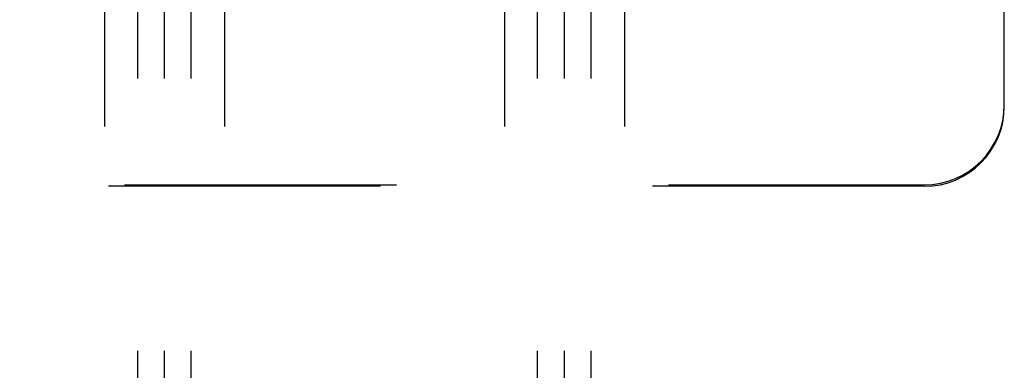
# Model space of a CAD drawing. Header units: inches. Extents: x 0 to 155, y 0 to 100.
# Tile 70 of 102: x 106.56 to 109.64, y 12.51 to 13.6. Entities that reach past the tile are written whole.
import ezdxf

# ---------------------------------------------------------------- set-up
doc = ezdxf.new("R2010")
doc.units = ezdxf.units.IN
doc.header["$LTSCALE"] = 8.5
doc.header["$MEASUREMENT"] = 0
doc.linetypes.add('HIDDEN', pattern=[0.2, 0.1, -0.1])
doc.layers.add('DEFAULT_2', color=8, linetype='HIDDEN')

msp = doc.modelspace()

# ---------------------------------------------------------------- linework, layer by layer
at = {"layer": 'DEFAULT_2', "color": 8, "linetype": 'HIDDEN'}
for p, q in [((106.8273, 41.3172), (106.8273, 8.3172)), ((106.9313, 8.3172), (106.9313, 41.3172)), ((107.0148, 8.3172), (107.0148, 41.3172)), ((107.0983, 8.3172), (107.0983, 41.3172)), ((107.2023, 41.3172), (107.2023, 8.3172)), ((108.0773, 41.3172), (108.0773, 8.3172)), ((108.1813, 8.3172), (108.1813, 41.3172)), ((108.2648, 8.3172), (108.2648, 41.3172)), ((108.3483, 8.3172), (108.3483, 41.3172)), ((108.4523, 41.3172), (108.4523, 8.3172)), ((109.6398, 13.3355), (109.6398, 14.8355)), ((109.6398, 13.3309), (109.6398, 13.3355)), ((89.8898, 13.0855), (109.3898, 13.0855)), ((109.3898, 13.0809), (89.8898, 13.0809))]:
    msp.add_line(p, q, dxfattribs=at)
for centre in [(109.3898, 13.3355), (109.3898, 13.3309)]:
    msp.add_arc(centre, 0.25, 270, 360, dxfattribs=at)

doc.saveas('drawing.dxf')
